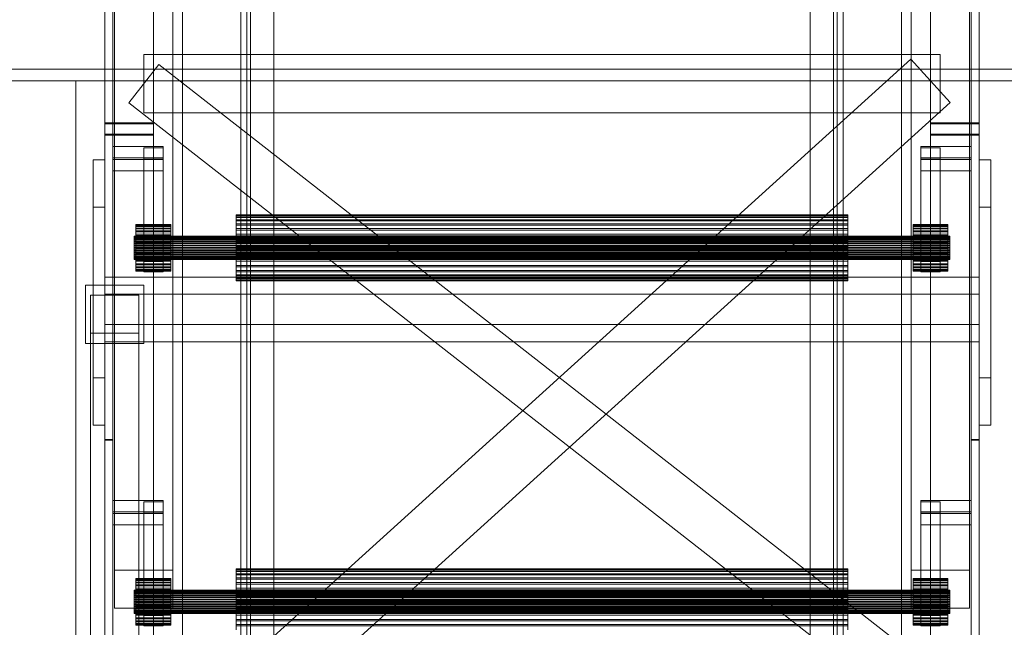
# Model space of a CAD drawing. Header units: millimetres. Extents: x -3490 to 61924, y -72580 to 6847.
# Tile 25 of 256: x -2949 to -2442, y -34421 to -34108. Entities that reach past the tile are written whole.
import ezdxf

# ---------------------------------------------------------------- set-up
doc = ezdxf.new("R2010")
doc.units = ezdxf.units.MM
doc.layers.add('frontal_C10', color=7, linetype='Continuous', lineweight=0)
doc.layers.add('frontal_C11', color=7, linetype='Continuous', lineweight=0)

msp = doc.modelspace()

# ---------------------------------------------------------------- linework, layer by layer
at = {"layer": 'frontal_C10'}
for p, q in [((-2835, -33687.538), (-2835, -35730.865)), ((-2832, -35730.865), (-2832, -33687.538)), ((-2528, -33687.538), (-2528, -35455.249)), ((-2525, -35455.249), (-2525, -33687.538)), ((-2830, -33708.326), (-2830, -35778.326)), ((-2830, -35781.251), (-2830, -33711.251)), ((-2530, -35778.326), (-2530, -33708.326)), ((-2530, -33711.251), (-2530, -35781.251)), ((-2835, -35764.99), (-2835, -33721.662)), ((-2832, -33721.662), (-2832, -35764.99)), ((-2528, -35489.374), (-2528, -33721.662)), ((-2525, -33721.662), (-2525, -35489.374)), ((-2830, -33726.81), (-2830, -35765.692)), ((-2530, -35765.692), (-2530, -33726.81)), ((-2830, -35768.617), (-2830, -33729.735)), ((-2530, -33729.735), (-2530, -35768.617)), ((-2901, -33736.403), (-2901, -35761.949)), ((-2818, -35761.949), (-2818, -33736.403)), ((-2542, -33736.403), (-2542, -35761.949)), ((-2459, -35761.949), (-2459, -33736.403)), ((-2901, -35767.799), (-2901, -33742.253)), ((-2818, -33742.253), (-2818, -35767.799)), ((-2542, -35767.799), (-2542, -33742.253)), ((-2459, -33742.253), (-2459, -35767.799)), ((-2905, -33758.091), (-2905, -35859.209)), ((-2880, -35859.209), (-2880, -33758.091)), ((-2480, -33758.091), (-2480, -35859.209)), ((-2455, -35859.209), (-2455, -33758.091)), ((-2905, -35865.059), (-2905, -33763.941)), ((-2905, -33766.866), (-2905, -35867.984)), ((-2901, -35867.984), (-2901, -33766.866)), ((-2880, -33763.941), (-2880, -35865.059)), ((-2480, -35865.059), (-2480, -33763.941)), ((-2459, -33766.866), (-2459, -35867.984)), ((-2455, -33763.941), (-2455, -35865.059)), ((-2455, -35867.984), (-2455, -33766.866)), ((-2830, -33808.749), (-2830, -35878.749)), ((-2830, -35881.674), (-2830, -33811.674)), ((-2530, -35878.749), (-2530, -33808.749)), ((-2530, -33811.674), (-2530, -35881.674)), ((-2905, -33855.589), (-2905, -35956.707)), ((-2880, -35956.707), (-2880, -33855.589)), ((-2480, -33855.589), (-2480, -35956.707)), ((-2455, -35956.707), (-2455, -33855.589)), ((-2905, -35962.557), (-2905, -33861.439)), ((-2901, -33861.439), (-2901, -35962.557)), ((-2880, -33861.439), (-2880, -35962.557)), ((-2480, -35962.557), (-2480, -33861.439)), ((-2459, -35962.557), (-2459, -33861.439)), ((-2455, -33861.439), (-2455, -35962.557)), ((-2905, -33895.318), (-2905, -34161.599)), ((-2901, -34161.599), (-2901, -33895.318)), ((-2880, -34161.599), (-2880, -33895.318)), ((-2480, -33895.318), (-2480, -34161.599)), ((-2459, -33895.318), (-2459, -34161.599)), ((-2455, -34161.599), (-2455, -33895.318)), ((-2905, -34167.449), (-2905, -33901.168)), ((-2880, -33901.168), (-2880, -34167.449)), ((-2480, -34167.449), (-2480, -33901.168)), ((-2455, -33901.168), (-2455, -34167.449)), ((-2900, -33918.307), (-2900, -34391.66)), ((-2870, -34391.66), (-2870, -33918.307)), ((-2490, -33918.307), (-2490, -34391.66)), ((-2460, -34391.66), (-2460, -33918.307)), ((-2900, -34411.288), (-2900, -33937.934)), ((-2870, -34411.288), (-2870, -33937.934)), ((-2490, -34411.288), (-2490, -33937.934)), ((-2460, -34411.288), (-2460, -33937.934)), ((-2905, -34016.915), (-2905, -35988)), ((-2865, -35988), (-2865, -34016.915)), ((-2495, -34016.915), (-2495, -35988)), ((-2455, -35988), (-2455, -34016.915)), ((-2905, -35988), (-2905, -34026.034)), ((-2865, -35988), (-2865, -34026.034)), ((-2495, -35988), (-2495, -34026.034)), ((-2455, -35988), (-2455, -34026.034)), ((-2905, -34324.421), (-2905, -34058.141)), ((-2901, -34058.141), (-2901, -34324.421)), ((-2459, -34324.421), (-2459, -34058.141)), ((-2455, -34058.141), (-2455, -34324.421)), ((-2885, -34126.474), (-2885, -34156.474)), ((-2475, -34126.474), (-2885, -34126.474)), ((-2475, -34126.474), (-2475, -34156.474)), ((-2877.309, -34131.62), (-2892.691, -34151.328)), ((-2467.309, -34451.62), (-2877.309, -34131.62)), ((-2482.691, -34471.328), (-2892.691, -34151.328)), ((-2475, -34156.474), (-2885, -34156.474)), ((-2905, -34161.599), (-2901, -34161.599)), ((-2905, -34324.421), (-2905, -34161.599)), ((-2905, -34161.599), (-2880, -34161.599)), ((-2905, -34167.449), (-2905, -34161.599)), ((-2901, -34162.043), (-2905, -34162.043)), ((-2905, -34162.043), (-2905, -34428.324)), ((-2905, -34324.866), (-2905, -34162.043)), ((-2880, -34162.043), (-2905, -34162.043)), ((-2905, -34167.893), (-2905, -34162.043)), ((-2901, -34161.599), (-2901, -34324.421)), ((-2901, -34428.324), (-2901, -34162.043)), ((-2901, -34324.866), (-2901, -34162.043)), ((-2880, -34161.599), (-2880, -34167.449)), ((-2880, -34428.324), (-2880, -34162.043)), ((-2880, -34167.893), (-2880, -34162.043)), ((-2480, -34161.599), (-2455, -34161.599)), ((-2480, -34167.449), (-2480, -34161.599)), ((-2455, -34162.043), (-2480, -34162.043)), ((-2480, -34162.043), (-2480, -34428.324)), ((-2480, -34167.893), (-2480, -34162.043)), ((-2459, -34161.599), (-2455, -34161.599)), ((-2459, -34324.421), (-2459, -34161.599)), ((-2455, -34162.043), (-2459, -34162.043)), ((-2459, -34162.043), (-2459, -34428.324)), ((-2459, -34324.866), (-2459, -34162.043)), ((-2455, -34161.599), (-2455, -34324.421)), ((-2455, -34161.599), (-2455, -34167.449)), ((-2455, -34428.324), (-2455, -34162.043)), ((-2455, -34324.866), (-2455, -34162.043)), ((-2455, -34167.893), (-2455, -34162.043)), ((-2880, -34167.449), (-2905, -34167.449)), ((-2905, -34434.174), (-2905, -34167.893)), ((-2905, -34167.893), (-2880, -34167.893)), ((-2880, -34167.893), (-2880, -34434.174)), ((-2455, -34167.449), (-2480, -34167.449)), ((-2480, -34434.174), (-2480, -34167.893)), ((-2480, -34167.893), (-2455, -34167.893)), ((-2455, -34167.893), (-2455, -34434.174)), ((-2875, -34173.746), (-2901, -34173.746)), ((-2901, -34173.746), (-2901, -34180.414)), ((-2901, -34179.596), (-2901, -34173.746)), ((-2875, -34174.413), (-2885, -34174.413)), ((-2885, -34174.413), (-2885, -34179.747)), ((-2885, -34232.912), (-2885, -34174.413)), ((-2875, -34180.414), (-2875, -34173.746)), ((-2875, -34179.596), (-2875, -34173.746)), ((-2875, -34179.747), (-2875, -34174.413)), ((-2875, -34232.912), (-2875, -34174.413)), ((-2459, -34173.746), (-2485, -34173.746)), ((-2485, -34173.746), (-2485, -34180.414)), ((-2485, -34179.596), (-2485, -34173.746)), ((-2475, -34174.413), (-2485, -34174.413)), ((-2485, -34174.413), (-2485, -34179.747)), ((-2485, -34232.912), (-2485, -34174.413)), ((-2475, -34179.747), (-2475, -34174.413)), ((-2475, -34232.912), (-2475, -34174.413)), ((-2459, -34180.414), (-2459, -34173.746)), ((-2459, -34179.596), (-2459, -34173.746)), ((-2905, -34180.573), (-2911, -34180.573)), ((-2911, -34180.573), (-2911, -34205.023)), ((-2911, -34292.697), (-2911, -34180.573)), ((-2905, -34205.023), (-2905, -34180.573)), ((-2905, -34292.697), (-2905, -34180.573)), ((-2901, -34186.264), (-2901, -34179.596)), ((-2901, -34179.596), (-2875, -34179.596)), ((-2901, -34180.414), (-2875, -34180.414)), ((-2901, -34186.264), (-2901, -34180.414)), ((-2885, -34179.747), (-2875, -34179.747)), ((-2885, -34238.246), (-2885, -34179.747)), ((-2875, -34179.596), (-2875, -34186.264)), ((-2875, -34179.747), (-2875, -34238.246)), ((-2875, -34180.414), (-2875, -34186.264)), ((-2485, -34186.264), (-2485, -34179.596)), ((-2485, -34179.596), (-2459, -34179.596)), ((-2485, -34179.747), (-2475, -34179.747)), ((-2485, -34238.246), (-2485, -34179.747)), ((-2485, -34180.414), (-2459, -34180.414)), ((-2485, -34186.264), (-2485, -34180.414)), ((-2475, -34179.747), (-2475, -34238.246)), ((-2459, -34179.596), (-2459, -34186.264)), ((-2459, -34180.414), (-2459, -34186.264)), ((-2449, -34180.573), (-2455, -34180.573)), ((-2455, -34180.573), (-2455, -34205.023)), ((-2455, -34292.697), (-2455, -34180.573)), ((-2449, -34205.023), (-2449, -34180.573)), ((-2449, -34292.697), (-2449, -34180.573)), ((-2875, -34186.264), (-2901, -34186.264)), ((-2459, -34186.264), (-2485, -34186.264)), ((-2911, -34205.023), (-2905, -34205.023)), ((-2911, -34317.147), (-2911, -34205.023)), ((-2905, -34205.023), (-2905, -34317.147)), ((-2455, -34205.023), (-2449, -34205.023)), ((-2455, -34317.147), (-2455, -34205.023)), ((-2449, -34205.023), (-2449, -34317.147)), ((-2837.5, -34209.07), (-2837.5, -34208.836)), ((-2837.5, -34208.836), (-2837.5, -34209.255)), ((-2522.5, -34208.836), (-2837.5, -34208.836)), ((-2837.5, -34209.949), (-2837.5, -34209.07)), ((-2522.5, -34209.07), (-2837.5, -34209.07)), ((-2837.5, -34209.255), (-2837.5, -34210.31)), ((-2522.5, -34209.255), (-2837.5, -34209.255)), ((-2837.5, -34211.437), (-2837.5, -34209.949)), ((-2522.5, -34209.949), (-2837.5, -34209.949)), ((-2837.5, -34210.31), (-2837.5, -34211.962)), ((-2522.5, -34210.31), (-2837.5, -34210.31)), ((-2837.5, -34213.479), (-2837.5, -34211.437)), ((-2522.5, -34211.437), (-2837.5, -34211.437)), ((-2837.5, -34211.962), (-2837.5, -34214.147)), ((-2522.5, -34211.962), (-2837.5, -34211.962)), ((-2837.5, -34215.995), (-2837.5, -34213.479)), ((-2522.5, -34213.479), (-2837.5, -34213.479)), ((-2522.5, -34209.255), (-2522.5, -34208.836)), ((-2522.5, -34208.836), (-2522.5, -34209.07)), ((-2522.5, -34209.07), (-2522.5, -34209.949)), ((-2522.5, -34210.31), (-2522.5, -34209.255)), ((-2522.5, -34209.949), (-2522.5, -34211.437)), ((-2522.5, -34211.962), (-2522.5, -34210.31)), ((-2522.5, -34211.437), (-2522.5, -34213.479)), ((-2522.5, -34214.147), (-2522.5, -34211.962)), ((-2522.5, -34213.479), (-2522.5, -34215.995)), ((-2889, -34213.999), (-2889, -34213.834)), ((-2889, -34213.834), (-2889, -34214.13)), ((-2871, -34213.834), (-2889, -34213.834)), ((-2889, -34214.619), (-2889, -34213.999)), ((-2871, -34213.999), (-2889, -34213.999)), ((-2889, -34214.13), (-2889, -34214.875)), ((-2871, -34214.13), (-2889, -34214.13)), ((-2889, -34215.67), (-2889, -34214.619)), ((-2871, -34214.619), (-2889, -34214.619)), ((-2889, -34214.875), (-2889, -34216.041)), ((-2871, -34214.875), (-2889, -34214.875)), ((-2889, -34217.112), (-2889, -34215.67)), ((-2871, -34215.67), (-2889, -34215.67)), ((-2889, -34216.041), (-2889, -34217.583)), ((-2871, -34216.041), (-2889, -34216.041)), ((-2889, -34218.888), (-2889, -34217.112)), ((-2871, -34217.112), (-2889, -34217.112)), ((-2889, -34217.583), (-2889, -34219.442)), ((-2871, -34217.583), (-2889, -34217.583)), ((-2871, -34214.13), (-2871, -34213.834)), ((-2871, -34213.834), (-2871, -34213.999)), ((-2871, -34213.999), (-2871, -34214.619)), ((-2871, -34214.875), (-2871, -34214.13)), ((-2871, -34214.619), (-2871, -34215.67)), ((-2871, -34216.041), (-2871, -34214.875)), ((-2871, -34215.67), (-2871, -34217.112)), ((-2871, -34217.583), (-2871, -34216.041)), ((-2871, -34217.112), (-2871, -34218.888)), ((-2871, -34219.442), (-2871, -34217.583)), ((-2837.5, -34214.147), (-2837.5, -34216.781)), ((-2522.5, -34214.147), (-2837.5, -34214.147)), ((-2837.5, -34218.89), (-2837.5, -34215.995)), ((-2522.5, -34215.995), (-2837.5, -34215.995)), ((-2837.5, -34216.781), (-2837.5, -34219.763)), ((-2522.5, -34216.781), (-2837.5, -34216.781)), ((-2522.5, -34216.781), (-2522.5, -34214.147)), ((-2522.5, -34215.995), (-2522.5, -34218.89)), ((-2522.5, -34219.763), (-2522.5, -34216.781)), ((-2489, -34213.999), (-2489, -34213.834)), ((-2489, -34213.834), (-2489, -34214.13)), ((-2471, -34213.834), (-2489, -34213.834)), ((-2489, -34214.619), (-2489, -34213.999)), ((-2471, -34213.999), (-2489, -34213.999)), ((-2489, -34214.13), (-2489, -34214.875)), ((-2471, -34214.13), (-2489, -34214.13)), ((-2489, -34215.67), (-2489, -34214.619)), ((-2471, -34214.619), (-2489, -34214.619)), ((-2489, -34214.875), (-2489, -34216.041)), ((-2471, -34214.875), (-2489, -34214.875)), ((-2489, -34217.112), (-2489, -34215.67)), ((-2471, -34215.67), (-2489, -34215.67)), ((-2489, -34216.041), (-2489, -34217.583)), ((-2471, -34216.041), (-2489, -34216.041)), ((-2489, -34218.888), (-2489, -34217.112)), ((-2471, -34217.112), (-2489, -34217.112)), ((-2489, -34217.583), (-2489, -34219.442)), ((-2471, -34217.583), (-2489, -34217.583)), ((-2471, -34214.13), (-2471, -34213.834)), ((-2471, -34213.834), (-2471, -34213.999)), ((-2471, -34213.999), (-2471, -34214.619)), ((-2471, -34214.875), (-2471, -34214.13)), ((-2471, -34214.619), (-2471, -34215.67)), ((-2471, -34216.041), (-2471, -34214.875)), ((-2471, -34215.67), (-2471, -34217.112)), ((-2471, -34217.583), (-2471, -34216.041)), ((-2471, -34217.112), (-2471, -34218.888)), ((-2471, -34219.442), (-2471, -34217.583)), ((-2890, -34219.914), (-2890, -34219.832)), ((-2890, -34219.832), (-2890, -34219.979)), ((-2470, -34219.832), (-2890, -34219.832)), ((-2890, -34220.224), (-2890, -34219.914)), ((-2470, -34219.914), (-2890, -34219.914)), ((-2890, -34219.979), (-2890, -34220.352)), ((-2470, -34219.979), (-2890, -34219.979)), ((-2890, -34220.75), (-2890, -34220.224)), ((-2470, -34220.224), (-2890, -34220.224)), ((-2890, -34220.352), (-2890, -34220.935)), ((-2470, -34220.352), (-2890, -34220.352)), ((-2890, -34221.47), (-2890, -34220.75)), ((-2470, -34220.75), (-2890, -34220.75)), ((-2890, -34220.935), (-2890, -34221.706)), ((-2470, -34220.935), (-2890, -34220.935)), ((-2890, -34222.359), (-2890, -34221.47)), ((-2470, -34221.47), (-2890, -34221.47)), ((-2890, -34221.706), (-2890, -34222.636)), ((-2470, -34221.706), (-2890, -34221.706)), ((-2890, -34223.38), (-2890, -34222.359)), ((-2470, -34222.359), (-2890, -34222.359)), ((-2890, -34222.636), (-2890, -34223.688)), ((-2470, -34222.636), (-2890, -34222.636)), ((-2890, -34224.496), (-2890, -34223.38)), ((-2470, -34223.38), (-2890, -34223.38)), ((-2889, -34220.931), (-2889, -34218.888)), ((-2871, -34218.888), (-2889, -34218.888)), ((-2889, -34219.442), (-2889, -34221.547)), ((-2871, -34219.442), (-2889, -34219.442)), ((-2889, -34223.162), (-2889, -34220.931)), ((-2871, -34220.931), (-2889, -34220.931)), ((-2889, -34221.547), (-2889, -34223.816)), ((-2871, -34221.547), (-2889, -34221.547)), ((-2889, -34225.496), (-2889, -34223.162)), ((-2889, -34223.162), (-2871, -34223.162)), ((-2871, -34218.888), (-2871, -34220.931)), ((-2871, -34221.547), (-2871, -34219.442)), ((-2871, -34220.931), (-2871, -34223.162)), ((-2871, -34223.816), (-2871, -34221.547)), ((-2871, -34223.162), (-2871, -34225.496)), ((-2837.5, -34222.051), (-2837.5, -34218.89)), ((-2522.5, -34218.89), (-2837.5, -34218.89)), ((-2837.5, -34219.763), (-2837.5, -34222.977)), ((-2522.5, -34219.763), (-2837.5, -34219.763)), ((-2837.5, -34225.357), (-2837.5, -34222.051)), ((-2837.5, -34222.051), (-2522.5, -34222.051)), ((-2837.5, -34222.977), (-2837.5, -34226.302)), ((-2522.5, -34222.977), (-2837.5, -34222.977)), ((-2522.5, -34218.89), (-2522.5, -34222.051)), ((-2522.5, -34222.977), (-2522.5, -34219.763)), ((-2522.5, -34222.051), (-2522.5, -34225.357)), ((-2522.5, -34226.302), (-2522.5, -34222.977)), ((-2489, -34220.931), (-2489, -34218.888)), ((-2471, -34218.888), (-2489, -34218.888)), ((-2489, -34219.442), (-2489, -34221.547)), ((-2471, -34219.442), (-2489, -34219.442)), ((-2489, -34223.162), (-2489, -34220.931)), ((-2471, -34220.931), (-2489, -34220.931)), ((-2489, -34221.547), (-2489, -34223.816)), ((-2471, -34221.547), (-2489, -34221.547)), ((-2489, -34225.496), (-2489, -34223.162)), ((-2489, -34223.162), (-2471, -34223.162)), ((-2471, -34218.888), (-2471, -34220.931)), ((-2471, -34221.547), (-2471, -34219.442)), ((-2471, -34220.931), (-2471, -34223.162)), ((-2471, -34223.816), (-2471, -34221.547)), ((-2471, -34223.162), (-2471, -34225.496)), ((-2470, -34219.979), (-2470, -34219.832)), ((-2470, -34219.832), (-2470, -34219.914)), ((-2470, -34219.914), (-2470, -34220.224)), ((-2470, -34220.352), (-2470, -34219.979)), ((-2470, -34220.224), (-2470, -34220.75)), ((-2470, -34220.935), (-2470, -34220.352)), ((-2470, -34220.75), (-2470, -34221.47)), ((-2470, -34221.706), (-2470, -34220.935)), ((-2470, -34221.47), (-2470, -34222.359)), ((-2470, -34222.636), (-2470, -34221.706)), ((-2470, -34222.359), (-2470, -34223.38)), ((-2470, -34223.688), (-2470, -34222.636)), ((-2470, -34223.38), (-2470, -34224.496)), ((-2890, -34223.688), (-2890, -34224.823)), ((-2470, -34223.688), (-2890, -34223.688)), ((-2890, -34225.663), (-2890, -34224.496)), ((-2890, -34224.496), (-2470, -34224.496)), ((-2890, -34224.823), (-2890, -34225.996)), ((-2470, -34224.823), (-2890, -34224.823)), ((-2890, -34226.836), (-2890, -34225.663)), ((-2470, -34225.663), (-2890, -34225.663)), ((-2890, -34225.996), (-2890, -34227.163)), ((-2470, -34225.996), (-2890, -34225.996)), ((-2890, -34227.971), (-2890, -34226.836)), ((-2470, -34226.836), (-2890, -34226.836)), ((-2890, -34227.163), (-2890, -34228.279)), ((-2470, -34227.163), (-2890, -34227.163)), ((-2890, -34229.023), (-2890, -34227.971)), ((-2470, -34227.971), (-2890, -34227.971)), ((-2890, -34228.279), (-2890, -34229.3)), ((-2470, -34228.279), (-2890, -34228.279)), ((-2889, -34223.816), (-2889, -34226.163)), ((-2871, -34223.816), (-2889, -34223.816)), ((-2889, -34227.842), (-2889, -34225.496)), ((-2871, -34225.496), (-2889, -34225.496)), ((-2889, -34226.163), (-2889, -34228.497)), ((-2871, -34226.163), (-2889, -34226.163)), ((-2889, -34230.112), (-2889, -34227.842)), ((-2871, -34227.842), (-2889, -34227.842)), ((-2889, -34228.497), (-2889, -34230.728)), ((-2871, -34228.497), (-2889, -34228.497)), ((-2871, -34226.163), (-2871, -34223.816)), ((-2871, -34225.496), (-2871, -34227.842)), ((-2871, -34228.497), (-2871, -34226.163)), ((-2871, -34227.842), (-2871, -34230.112)), ((-2871, -34230.728), (-2871, -34228.497)), ((-2837.5, -34228.681), (-2837.5, -34225.357)), ((-2522.5, -34225.357), (-2837.5, -34225.357)), ((-2837.5, -34226.302), (-2837.5, -34229.608)), ((-2522.5, -34226.302), (-2837.5, -34226.302)), ((-2837.5, -34231.896), (-2837.5, -34228.681)), ((-2522.5, -34228.681), (-2837.5, -34228.681)), ((-2522.5, -34225.357), (-2522.5, -34228.681)), ((-2522.5, -34229.608), (-2522.5, -34226.302)), ((-2522.5, -34228.681), (-2522.5, -34231.896)), ((-2489, -34223.816), (-2489, -34226.163)), ((-2471, -34223.816), (-2489, -34223.816)), ((-2489, -34227.842), (-2489, -34225.496)), ((-2471, -34225.496), (-2489, -34225.496)), ((-2489, -34226.163), (-2489, -34228.497)), ((-2471, -34226.163), (-2489, -34226.163)), ((-2489, -34230.112), (-2489, -34227.842)), ((-2471, -34227.842), (-2489, -34227.842)), ((-2489, -34228.497), (-2489, -34230.728)), ((-2471, -34228.497), (-2489, -34228.497)), ((-2471, -34226.163), (-2471, -34223.816)), ((-2471, -34225.496), (-2471, -34227.842)), ((-2471, -34228.497), (-2471, -34226.163)), ((-2471, -34227.842), (-2471, -34230.112)), ((-2471, -34230.728), (-2471, -34228.497)), ((-2470, -34224.823), (-2470, -34223.688)), ((-2470, -34224.496), (-2470, -34225.663)), ((-2470, -34225.996), (-2470, -34224.823)), ((-2470, -34225.663), (-2470, -34226.836)), ((-2470, -34227.163), (-2470, -34225.996)), ((-2470, -34226.836), (-2470, -34227.971)), ((-2470, -34228.279), (-2470, -34227.163)), ((-2470, -34227.971), (-2470, -34229.023)), ((-2470, -34229.3), (-2470, -34228.279)), ((-2890, -34229.952), (-2890, -34229.023)), ((-2470, -34229.023), (-2890, -34229.023)), ((-2890, -34229.3), (-2890, -34230.188)), ((-2470, -34229.3), (-2890, -34229.3)), ((-2890, -34230.724), (-2890, -34229.952)), ((-2470, -34229.952), (-2890, -34229.952)), ((-2890, -34230.188), (-2890, -34230.909)), ((-2470, -34230.188), (-2890, -34230.188)), ((-2890, -34231.307), (-2890, -34230.724)), ((-2470, -34230.724), (-2890, -34230.724)), ((-2890, -34230.909), (-2890, -34231.434)), ((-2470, -34230.909), (-2890, -34230.909)), ((-2890, -34231.679), (-2890, -34231.307)), ((-2470, -34231.307), (-2890, -34231.307)), ((-2890, -34231.434), (-2890, -34231.744)), ((-2470, -34231.434), (-2890, -34231.434)), ((-2890, -34231.827), (-2890, -34231.679)), ((-2470, -34231.679), (-2890, -34231.679)), ((-2890, -34231.744), (-2890, -34231.827)), ((-2470, -34231.744), (-2890, -34231.744)), ((-2470, -34231.827), (-2890, -34231.827)), ((-2889, -34232.216), (-2889, -34230.112)), ((-2871, -34230.112), (-2889, -34230.112)), ((-2889, -34230.728), (-2889, -34232.771)), ((-2871, -34230.728), (-2889, -34230.728)), ((-2889, -34234.076), (-2889, -34232.216)), ((-2871, -34232.216), (-2889, -34232.216)), ((-2889, -34232.771), (-2889, -34234.547)), ((-2871, -34232.771), (-2889, -34232.771)), ((-2885, -34238.246), (-2885, -34232.912)), ((-2885, -34232.912), (-2875, -34232.912)), ((-2875, -34232.912), (-2875, -34238.246)), ((-2871, -34230.112), (-2871, -34232.216)), ((-2871, -34232.771), (-2871, -34230.728)), ((-2871, -34232.216), (-2871, -34234.076)), ((-2871, -34234.547), (-2871, -34232.771)), ((-2837.5, -34229.608), (-2837.5, -34232.769)), ((-2522.5, -34229.608), (-2837.5, -34229.608)), ((-2837.5, -34234.878), (-2837.5, -34231.896)), ((-2522.5, -34231.896), (-2837.5, -34231.896)), ((-2837.5, -34232.769), (-2837.5, -34235.663)), ((-2522.5, -34232.769), (-2837.5, -34232.769)), ((-2522.5, -34232.769), (-2522.5, -34229.608)), ((-2522.5, -34231.896), (-2522.5, -34234.878)), ((-2522.5, -34235.663), (-2522.5, -34232.769)), ((-2489, -34232.216), (-2489, -34230.112)), ((-2471, -34230.112), (-2489, -34230.112)), ((-2489, -34230.728), (-2489, -34232.771)), ((-2471, -34230.728), (-2489, -34230.728)), ((-2489, -34234.076), (-2489, -34232.216)), ((-2471, -34232.216), (-2489, -34232.216)), ((-2489, -34232.771), (-2489, -34234.547)), ((-2471, -34232.771), (-2489, -34232.771)), ((-2485, -34238.246), (-2485, -34232.912)), ((-2485, -34232.912), (-2475, -34232.912)), ((-2475, -34232.912), (-2475, -34238.246)), ((-2471, -34230.112), (-2471, -34232.216)), ((-2471, -34232.771), (-2471, -34230.728)), ((-2471, -34232.216), (-2471, -34234.076)), ((-2471, -34234.547), (-2471, -34232.771)), ((-2470, -34229.023), (-2470, -34229.952)), ((-2470, -34230.188), (-2470, -34229.3)), ((-2470, -34229.952), (-2470, -34230.724)), ((-2470, -34230.909), (-2470, -34230.188)), ((-2470, -34230.724), (-2470, -34231.307)), ((-2470, -34231.434), (-2470, -34230.909)), ((-2470, -34231.307), (-2470, -34231.679)), ((-2470, -34231.744), (-2470, -34231.434)), ((-2470, -34231.679), (-2470, -34231.827)), ((-2470, -34231.827), (-2470, -34231.744)), ((-2889, -34235.618), (-2889, -34234.076)), ((-2871, -34234.076), (-2889, -34234.076)), ((-2889, -34234.547), (-2889, -34235.988)), ((-2871, -34234.547), (-2889, -34234.547)), ((-2889, -34236.784), (-2889, -34235.618)), ((-2871, -34235.618), (-2889, -34235.618)), ((-2889, -34235.988), (-2889, -34237.039)), ((-2871, -34235.988), (-2889, -34235.988)), ((-2889, -34237.529), (-2889, -34236.784)), ((-2871, -34236.784), (-2889, -34236.784)), ((-2889, -34237.039), (-2889, -34237.659)), ((-2871, -34237.039), (-2889, -34237.039)), ((-2889, -34237.825), (-2889, -34237.529)), ((-2871, -34237.529), (-2889, -34237.529)), ((-2889, -34237.659), (-2889, -34237.825)), ((-2871, -34237.659), (-2889, -34237.659)), ((-2871, -34237.825), (-2889, -34237.825)), ((-2875, -34238.246), (-2885, -34238.246)), ((-2871, -34234.076), (-2871, -34235.618)), ((-2871, -34235.988), (-2871, -34234.547)), ((-2871, -34235.618), (-2871, -34236.784)), ((-2871, -34237.039), (-2871, -34235.988)), ((-2871, -34236.784), (-2871, -34237.529)), ((-2871, -34237.659), (-2871, -34237.039)), ((-2871, -34237.529), (-2871, -34237.825)), ((-2871, -34237.825), (-2871, -34237.659)), ((-2837.5, -34237.511), (-2837.5, -34234.878)), ((-2522.5, -34234.878), (-2837.5, -34234.878)), ((-2837.5, -34235.663), (-2837.5, -34238.18)), ((-2522.5, -34235.663), (-2837.5, -34235.663)), ((-2837.5, -34239.696), (-2837.5, -34237.511)), ((-2522.5, -34237.511), (-2837.5, -34237.511)), ((-2837.5, -34238.18), (-2837.5, -34240.221)), ((-2522.5, -34238.18), (-2837.5, -34238.18)), ((-2522.5, -34234.878), (-2522.5, -34237.511)), ((-2522.5, -34238.18), (-2522.5, -34235.663)), ((-2522.5, -34237.511), (-2522.5, -34239.696)), ((-2522.5, -34240.221), (-2522.5, -34238.18)), ((-2489, -34235.618), (-2489, -34234.076)), ((-2471, -34234.076), (-2489, -34234.076)), ((-2489, -34234.547), (-2489, -34235.988)), ((-2471, -34234.547), (-2489, -34234.547)), ((-2489, -34236.784), (-2489, -34235.618)), ((-2471, -34235.618), (-2489, -34235.618)), ((-2489, -34235.988), (-2489, -34237.039)), ((-2471, -34235.988), (-2489, -34235.988)), ((-2489, -34237.529), (-2489, -34236.784)), ((-2471, -34236.784), (-2489, -34236.784)), ((-2489, -34237.039), (-2489, -34237.659)), ((-2471, -34237.039), (-2489, -34237.039)), ((-2489, -34237.825), (-2489, -34237.529)), ((-2471, -34237.529), (-2489, -34237.529)), ((-2489, -34237.659), (-2489, -34237.825)), ((-2471, -34237.659), (-2489, -34237.659)), ((-2471, -34237.825), (-2489, -34237.825)), ((-2475, -34238.246), (-2485, -34238.246)), ((-2471, -34234.076), (-2471, -34235.618)), ((-2471, -34235.988), (-2471, -34234.547)), ((-2471, -34235.618), (-2471, -34236.784)), ((-2471, -34237.039), (-2471, -34235.988)), ((-2471, -34236.784), (-2471, -34237.529)), ((-2471, -34237.659), (-2471, -34237.039)), ((-2471, -34237.529), (-2471, -34237.825)), ((-2471, -34237.825), (-2471, -34237.659)), ((-2455, -34240.884), (-2905, -34240.884)), ((-2905, -34240.884), (-2905, -34249.774)), ((-2905, -34265.258), (-2905, -34240.884)), ((-2837.5, -34241.348), (-2837.5, -34239.696)), ((-2522.5, -34239.696), (-2837.5, -34239.696)), ((-2837.5, -34240.221), (-2837.5, -34241.71)), ((-2522.5, -34240.221), (-2837.5, -34240.221)), ((-2837.5, -34242.404), (-2837.5, -34241.348)), ((-2522.5, -34241.348), (-2837.5, -34241.348)), ((-2837.5, -34241.71), (-2837.5, -34242.588)), ((-2522.5, -34241.71), (-2837.5, -34241.71)), ((-2837.5, -34242.823), (-2837.5, -34242.404)), ((-2522.5, -34242.404), (-2837.5, -34242.404)), ((-2837.5, -34242.588), (-2837.5, -34242.823)), ((-2522.5, -34242.588), (-2837.5, -34242.588)), ((-2522.5, -34242.823), (-2837.5, -34242.823)), ((-2522.5, -34239.696), (-2522.5, -34241.348)), ((-2522.5, -34241.71), (-2522.5, -34240.221)), ((-2522.5, -34241.348), (-2522.5, -34242.404)), ((-2522.5, -34242.588), (-2522.5, -34241.71)), ((-2522.5, -34242.404), (-2522.5, -34242.823)), ((-2522.5, -34242.823), (-2522.5, -34242.588)), ((-2455, -34249.774), (-2455, -34240.884)), ((-2455, -34265.258), (-2455, -34240.884)), ((-2905, -34249.774), (-2455, -34249.774)), ((-2905, -34274.149), (-2905, -34249.774)), ((-2455, -34249.774), (-2455, -34274.149)), ((-2905, -34274.149), (-2905, -34265.258)), ((-2905, -34265.258), (-2455, -34265.258)), ((-2455, -34265.258), (-2455, -34274.149)), ((-2455, -34274.149), (-2905, -34274.149)), ((-2911, -34317.147), (-2911, -34292.697)), ((-2911, -34292.697), (-2905, -34292.697)), ((-2905, -34292.697), (-2905, -34317.147)), ((-2455, -34317.147), (-2455, -34292.697)), ((-2455, -34292.697), (-2449, -34292.697)), ((-2449, -34292.697), (-2449, -34317.147)), ((-2905, -34317.147), (-2911, -34317.147)), ((-2449, -34317.147), (-2455, -34317.147)), ((-2901, -34324.421), (-2905, -34324.421)), ((-2905, -34591.146), (-2905, -34324.866)), ((-2905, -34324.866), (-2901, -34324.866)), ((-2901, -34324.866), (-2901, -34591.146)), ((-2455, -34324.421), (-2459, -34324.421)), ((-2459, -34591.146), (-2459, -34324.866)), ((-2459, -34324.866), (-2455, -34324.866)), ((-2455, -34324.866), (-2455, -34591.146)), ((-2875, -34355.866), (-2901, -34355.866)), ((-2901, -34355.866), (-2901, -34362.534)), ((-2901, -34361.716), (-2901, -34355.866)), ((-2875, -34356.533), (-2885, -34356.533)), ((-2885, -34356.533), (-2885, -34361.867)), ((-2885, -34415.032), (-2885, -34356.533)), ((-2875, -34362.534), (-2875, -34355.866)), ((-2875, -34361.716), (-2875, -34355.866)), ((-2875, -34361.867), (-2875, -34356.533)), ((-2875, -34415.032), (-2875, -34356.533)), ((-2459, -34355.866), (-2485, -34355.866)), ((-2485, -34355.866), (-2485, -34362.534)), ((-2485, -34361.716), (-2485, -34355.866)), ((-2475, -34356.533), (-2485, -34356.533)), ((-2485, -34356.533), (-2485, -34361.867)), ((-2485, -34415.032), (-2485, -34356.533)), ((-2475, -34361.867), (-2475, -34356.533)), ((-2475, -34415.032), (-2475, -34356.533)), ((-2459, -34362.534), (-2459, -34355.866)), ((-2459, -34361.716), (-2459, -34355.866)), ((-2901, -34368.384), (-2901, -34361.716)), ((-2901, -34361.716), (-2875, -34361.716)), ((-2901, -34362.534), (-2875, -34362.534)), ((-2901, -34368.384), (-2901, -34362.534)), ((-2885, -34361.867), (-2875, -34361.867)), ((-2885, -34420.366), (-2885, -34361.867)), ((-2875, -34361.716), (-2875, -34368.384)), ((-2875, -34361.867), (-2875, -34420.366)), ((-2875, -34362.534), (-2875, -34368.384)), ((-2485, -34368.384), (-2485, -34361.716)), ((-2485, -34361.716), (-2459, -34361.716)), ((-2485, -34361.867), (-2475, -34361.867)), ((-2485, -34420.366), (-2485, -34361.867)), ((-2485, -34362.534), (-2459, -34362.534)), ((-2485, -34368.384), (-2485, -34362.534)), ((-2475, -34361.867), (-2475, -34420.366)), ((-2459, -34361.716), (-2459, -34368.384)), ((-2459, -34362.534), (-2459, -34368.384)), ((-2875, -34368.384), (-2901, -34368.384)), ((-2459, -34368.384), (-2485, -34368.384)), ((-2900, -34391.66), (-2900, -34411.288)), ((-2870, -34391.66), (-2900, -34391.66)), ((-2889, -34396.119), (-2889, -34395.954)), ((-2889, -34395.954), (-2889, -34396.249)), ((-2871, -34395.954), (-2889, -34395.954)), ((-2871, -34396.249), (-2871, -34395.954)), ((-2871, -34395.954), (-2871, -34396.119)), ((-2870, -34411.288), (-2870, -34391.66)), ((-2837.5, -34391.19), (-2837.5, -34390.956)), ((-2837.5, -34390.956), (-2837.5, -34391.374)), ((-2522.5, -34390.956), (-2837.5, -34390.956)), ((-2837.5, -34392.069), (-2837.5, -34391.19)), ((-2522.5, -34391.19), (-2837.5, -34391.19)), ((-2837.5, -34391.374), (-2837.5, -34392.43)), ((-2522.5, -34391.374), (-2837.5, -34391.374)), ((-2837.5, -34393.557), (-2837.5, -34392.069)), ((-2522.5, -34392.069), (-2837.5, -34392.069)), ((-2837.5, -34392.43), (-2837.5, -34394.082)), ((-2522.5, -34392.43), (-2837.5, -34392.43)), ((-2837.5, -34395.599), (-2837.5, -34393.557)), ((-2522.5, -34393.557), (-2837.5, -34393.557)), ((-2837.5, -34394.082), (-2837.5, -34396.267)), ((-2522.5, -34394.082), (-2837.5, -34394.082)), ((-2837.5, -34398.115), (-2837.5, -34395.599)), ((-2522.5, -34395.599), (-2837.5, -34395.599)), ((-2522.5, -34391.374), (-2522.5, -34390.956)), ((-2522.5, -34390.956), (-2522.5, -34391.19)), ((-2522.5, -34391.19), (-2522.5, -34392.069)), ((-2522.5, -34392.43), (-2522.5, -34391.374)), ((-2522.5, -34392.069), (-2522.5, -34393.557)), ((-2522.5, -34394.082), (-2522.5, -34392.43)), ((-2522.5, -34393.557), (-2522.5, -34395.599)), ((-2522.5, -34396.267), (-2522.5, -34394.082)), ((-2522.5, -34395.599), (-2522.5, -34398.115)), ((-2490, -34391.66), (-2490, -34411.288)), ((-2460, -34391.66), (-2490, -34391.66)), ((-2489, -34396.119), (-2489, -34395.954)), ((-2489, -34395.954), (-2489, -34396.249)), ((-2471, -34395.954), (-2489, -34395.954)), ((-2471, -34396.249), (-2471, -34395.954)), ((-2471, -34395.954), (-2471, -34396.119)), ((-2460, -34411.288), (-2460, -34391.66)), ((-2889, -34396.739), (-2889, -34396.119)), ((-2871, -34396.119), (-2889, -34396.119)), ((-2889, -34396.249), (-2889, -34396.995)), ((-2871, -34396.249), (-2889, -34396.249)), ((-2889, -34397.79), (-2889, -34396.739)), ((-2871, -34396.739), (-2889, -34396.739)), ((-2889, -34396.995), (-2889, -34398.161)), ((-2871, -34396.995), (-2889, -34396.995)), ((-2889, -34399.231), (-2889, -34397.79)), ((-2871, -34397.79), (-2889, -34397.79)), ((-2889, -34398.161), (-2889, -34399.703)), ((-2871, -34398.161), (-2889, -34398.161)), ((-2889, -34401.008), (-2889, -34399.231)), ((-2871, -34399.231), (-2889, -34399.231)), ((-2889, -34399.703), (-2889, -34401.562)), ((-2871, -34399.703), (-2889, -34399.703)), ((-2889, -34403.051), (-2889, -34401.008)), ((-2871, -34401.008), (-2889, -34401.008)), ((-2871, -34396.119), (-2871, -34396.739)), ((-2871, -34396.995), (-2871, -34396.249)), ((-2871, -34396.739), (-2871, -34397.79)), ((-2871, -34398.161), (-2871, -34396.995)), ((-2871, -34397.79), (-2871, -34399.231)), ((-2871, -34399.703), (-2871, -34398.161)), ((-2871, -34399.231), (-2871, -34401.008)), ((-2871, -34401.562), (-2871, -34399.703)), ((-2871, -34401.008), (-2871, -34403.051)), ((-2837.5, -34396.267), (-2837.5, -34398.901)), ((-2522.5, -34396.267), (-2837.5, -34396.267)), ((-2837.5, -34401.01), (-2837.5, -34398.115)), ((-2522.5, -34398.115), (-2837.5, -34398.115)), ((-2837.5, -34398.901), (-2837.5, -34401.883)), ((-2522.5, -34398.901), (-2837.5, -34398.901)), ((-2837.5, -34404.171), (-2837.5, -34401.01)), ((-2522.5, -34401.01), (-2837.5, -34401.01)), ((-2522.5, -34398.901), (-2522.5, -34396.267)), ((-2522.5, -34398.115), (-2522.5, -34401.01)), ((-2522.5, -34401.883), (-2522.5, -34398.901)), ((-2522.5, -34401.01), (-2522.5, -34404.171)), ((-2489, -34396.739), (-2489, -34396.119)), ((-2471, -34396.119), (-2489, -34396.119)), ((-2489, -34396.249), (-2489, -34396.995)), ((-2471, -34396.249), (-2489, -34396.249)), ((-2489, -34397.79), (-2489, -34396.739)), ((-2471, -34396.739), (-2489, -34396.739)), ((-2489, -34396.995), (-2489, -34398.161)), ((-2471, -34396.995), (-2489, -34396.995)), ((-2489, -34399.231), (-2489, -34397.79)), ((-2471, -34397.79), (-2489, -34397.79)), ((-2489, -34398.161), (-2489, -34399.703)), ((-2471, -34398.161), (-2489, -34398.161)), ((-2489, -34401.008), (-2489, -34399.231)), ((-2471, -34399.231), (-2489, -34399.231)), ((-2489, -34399.703), (-2489, -34401.562)), ((-2471, -34399.703), (-2489, -34399.703)), ((-2489, -34403.051), (-2489, -34401.008)), ((-2471, -34401.008), (-2489, -34401.008)), ((-2471, -34396.119), (-2471, -34396.739)), ((-2471, -34396.995), (-2471, -34396.249)), ((-2471, -34396.739), (-2471, -34397.79)), ((-2471, -34398.161), (-2471, -34396.995)), ((-2471, -34397.79), (-2471, -34399.231)), ((-2471, -34399.703), (-2471, -34398.161)), ((-2471, -34399.231), (-2471, -34401.008)), ((-2471, -34401.562), (-2471, -34399.703)), ((-2471, -34401.008), (-2471, -34403.051)), ((-2890, -34402.034), (-2890, -34401.952)), ((-2890, -34401.952), (-2890, -34402.099)), ((-2470, -34401.952), (-2890, -34401.952)), ((-2890, -34402.344), (-2890, -34402.034)), ((-2470, -34402.034), (-2890, -34402.034)), ((-2890, -34402.099), (-2890, -34402.472)), ((-2470, -34402.099), (-2890, -34402.099)), ((-2890, -34402.87), (-2890, -34402.344)), ((-2470, -34402.344), (-2890, -34402.344)), ((-2890, -34402.472), (-2890, -34403.055)), ((-2470, -34402.472), (-2890, -34402.472)), ((-2890, -34403.59), (-2890, -34402.87)), ((-2470, -34402.87), (-2890, -34402.87)), ((-2890, -34403.055), (-2890, -34403.826)), ((-2470, -34403.055), (-2890, -34403.055)), ((-2890, -34404.478), (-2890, -34403.59)), ((-2470, -34403.59), (-2890, -34403.59)), ((-2890, -34403.826), (-2890, -34404.756)), ((-2470, -34403.826), (-2890, -34403.826)), ((-2890, -34405.5), (-2890, -34404.478)), ((-2470, -34404.478), (-2890, -34404.478)), ((-2890, -34404.756), (-2890, -34405.808)), ((-2470, -34404.756), (-2890, -34404.756)), ((-2890, -34406.616), (-2890, -34405.5)), ((-2470, -34405.5), (-2890, -34405.5)), ((-2890, -34405.808), (-2890, -34406.943)), ((-2470, -34405.808), (-2890, -34405.808)), ((-2889, -34401.562), (-2889, -34403.667)), ((-2871, -34401.562), (-2889, -34401.562)), ((-2889, -34405.282), (-2889, -34403.051)), ((-2871, -34403.051), (-2889, -34403.051)), ((-2889, -34403.667), (-2889, -34405.936)), ((-2871, -34403.667), (-2889, -34403.667)), ((-2889, -34407.616), (-2889, -34405.282)), ((-2889, -34405.282), (-2871, -34405.282)), ((-2889, -34405.936), (-2889, -34408.283)), ((-2871, -34405.936), (-2889, -34405.936)), ((-2871, -34403.667), (-2871, -34401.562)), ((-2871, -34403.051), (-2871, -34405.282)), ((-2871, -34405.936), (-2871, -34403.667)), ((-2871, -34405.282), (-2871, -34407.616)), ((-2871, -34408.283), (-2871, -34405.936)), ((-2837.5, -34401.883), (-2837.5, -34405.097)), ((-2522.5, -34401.883), (-2837.5, -34401.883)), ((-2837.5, -34407.477), (-2837.5, -34404.171)), ((-2837.5, -34404.171), (-2522.5, -34404.171)), ((-2837.5, -34405.097), (-2837.5, -34408.422)), ((-2522.5, -34405.097), (-2837.5, -34405.097)), ((-2522.5, -34405.097), (-2522.5, -34401.883)), ((-2522.5, -34404.171), (-2522.5, -34407.477)), ((-2522.5, -34408.422), (-2522.5, -34405.097)), ((-2489, -34401.562), (-2489, -34403.667)), ((-2471, -34401.562), (-2489, -34401.562)), ((-2489, -34405.282), (-2489, -34403.051)), ((-2471, -34403.051), (-2489, -34403.051)), ((-2489, -34403.667), (-2489, -34405.936)), ((-2471, -34403.667), (-2489, -34403.667)), ((-2489, -34407.616), (-2489, -34405.282)), ((-2489, -34405.282), (-2471, -34405.282)), ((-2489, -34405.936), (-2489, -34408.283)), ((-2471, -34405.936), (-2489, -34405.936)), ((-2471, -34403.667), (-2471, -34401.562)), ((-2471, -34403.051), (-2471, -34405.282)), ((-2471, -34405.936), (-2471, -34403.667)), ((-2471, -34405.282), (-2471, -34407.616)), ((-2471, -34408.283), (-2471, -34405.936)), ((-2470, -34402.099), (-2470, -34401.952)), ((-2470, -34401.952), (-2470, -34402.034)), ((-2470, -34402.034), (-2470, -34402.344)), ((-2470, -34402.472), (-2470, -34402.099)), ((-2470, -34402.344), (-2470, -34402.87)), ((-2470, -34403.055), (-2470, -34402.472)), ((-2470, -34402.87), (-2470, -34403.59)), ((-2470, -34403.826), (-2470, -34403.055)), ((-2470, -34403.59), (-2470, -34404.478)), ((-2470, -34404.756), (-2470, -34403.826)), ((-2470, -34404.478), (-2470, -34405.5)), ((-2470, -34405.808), (-2470, -34404.756)), ((-2470, -34405.5), (-2470, -34406.616)), ((-2470, -34406.943), (-2470, -34405.808)), ((-2890, -34407.782), (-2890, -34406.616)), ((-2890, -34406.616), (-2470, -34406.616)), ((-2890, -34406.943), (-2890, -34408.116)), ((-2470, -34406.943), (-2890, -34406.943)), ((-2890, -34408.956), (-2890, -34407.782)), ((-2470, -34407.782), (-2890, -34407.782)), ((-2890, -34408.116), (-2890, -34409.283)), ((-2470, -34408.116), (-2890, -34408.116)), ((-2890, -34410.09), (-2890, -34408.956)), ((-2470, -34408.956), (-2890, -34408.956)), ((-2890, -34409.283), (-2890, -34410.398)), ((-2470, -34409.283), (-2890, -34409.283)), ((-2890, -34411.143), (-2890, -34410.09)), ((-2470, -34410.09), (-2890, -34410.09)), ((-2890, -34410.398), (-2890, -34411.42)), ((-2470, -34410.398), (-2890, -34410.398)), ((-2890, -34412.072), (-2890, -34411.143)), ((-2470, -34411.143), (-2890, -34411.143)), ((-2889, -34409.962), (-2889, -34407.616)), ((-2871, -34407.616), (-2889, -34407.616)), ((-2889, -34408.283), (-2889, -34410.616)), ((-2871, -34408.283), (-2889, -34408.283)), ((-2889, -34412.232), (-2889, -34409.962)), ((-2871, -34409.962), (-2889, -34409.962)), ((-2889, -34410.616), (-2889, -34412.848)), ((-2871, -34410.616), (-2889, -34410.616)), ((-2871, -34407.616), (-2871, -34409.962)), ((-2871, -34410.616), (-2871, -34408.283)), ((-2871, -34409.962), (-2871, -34412.232)), ((-2871, -34412.848), (-2871, -34410.616)), ((-2837.5, -34410.801), (-2837.5, -34407.477)), ((-2522.5, -34407.477), (-2837.5, -34407.477)), ((-2837.5, -34408.422), (-2837.5, -34411.728)), ((-2522.5, -34408.422), (-2837.5, -34408.422)), ((-2837.5, -34414.016), (-2837.5, -34410.801)), ((-2522.5, -34410.801), (-2837.5, -34410.801)), ((-2522.5, -34407.477), (-2522.5, -34410.801)), ((-2522.5, -34411.728), (-2522.5, -34408.422)), ((-2522.5, -34410.801), (-2522.5, -34414.016)), ((-2489, -34409.962), (-2489, -34407.616)), ((-2471, -34407.616), (-2489, -34407.616)), ((-2489, -34408.283), (-2489, -34410.616)), ((-2471, -34408.283), (-2489, -34408.283)), ((-2489, -34412.232), (-2489, -34409.962)), ((-2471, -34409.962), (-2489, -34409.962)), ((-2489, -34410.616), (-2489, -34412.848)), ((-2471, -34410.616), (-2489, -34410.616)), ((-2471, -34407.616), (-2471, -34409.962)), ((-2471, -34410.616), (-2471, -34408.283)), ((-2471, -34409.962), (-2471, -34412.232)), ((-2471, -34412.848), (-2471, -34410.616)), ((-2470, -34406.616), (-2470, -34407.782)), ((-2470, -34408.116), (-2470, -34406.943)), ((-2470, -34407.782), (-2470, -34408.956)), ((-2470, -34409.283), (-2470, -34408.116)), ((-2470, -34408.956), (-2470, -34410.09)), ((-2470, -34410.398), (-2470, -34409.283)), ((-2470, -34410.09), (-2470, -34411.143)), ((-2470, -34411.42), (-2470, -34410.398)), ((-2470, -34411.143), (-2470, -34412.072)), ((-2900, -34411.288), (-2870, -34411.288)), ((-2890, -34411.42), (-2890, -34412.308)), ((-2470, -34411.42), (-2890, -34411.42)), ((-2890, -34412.843), (-2890, -34412.072)), ((-2470, -34412.072), (-2890, -34412.072)), ((-2890, -34412.308), (-2890, -34413.029)), ((-2470, -34412.308), (-2890, -34412.308)), ((-2890, -34413.427), (-2890, -34412.843)), ((-2470, -34412.843), (-2890, -34412.843)), ((-2890, -34413.029), (-2890, -34413.554)), ((-2470, -34413.029), (-2890, -34413.029)), ((-2890, -34413.799), (-2890, -34413.427)), ((-2470, -34413.427), (-2890, -34413.427)), ((-2890, -34413.554), (-2890, -34413.864)), ((-2470, -34413.554), (-2890, -34413.554)), ((-2890, -34413.947), (-2890, -34413.799)), ((-2470, -34413.799), (-2890, -34413.799)), ((-2890, -34413.864), (-2890, -34413.947)), ((-2470, -34413.864), (-2890, -34413.864)), ((-2470, -34413.947), (-2890, -34413.947)), ((-2889, -34414.336), (-2889, -34412.232)), ((-2871, -34412.232), (-2889, -34412.232)), ((-2889, -34412.848), (-2889, -34414.891)), ((-2871, -34412.848), (-2889, -34412.848)), ((-2889, -34416.195), (-2889, -34414.336)), ((-2871, -34414.336), (-2889, -34414.336)), ((-2889, -34414.891), (-2889, -34416.667)), ((-2871, -34414.891), (-2889, -34414.891)), ((-2889, -34417.738), (-2889, -34416.195)), ((-2871, -34416.195), (-2889, -34416.195)), ((-2885, -34420.366), (-2885, -34415.032)), ((-2885, -34415.032), (-2875, -34415.032)), ((-2875, -34415.032), (-2875, -34420.366)), ((-2871, -34412.232), (-2871, -34414.336)), ((-2871, -34414.891), (-2871, -34412.848)), ((-2871, -34414.336), (-2871, -34416.195)), ((-2871, -34416.667), (-2871, -34414.891)), ((-2871, -34416.195), (-2871, -34417.738)), ((-2837.5, -34411.728), (-2837.5, -34414.889)), ((-2522.5, -34411.728), (-2837.5, -34411.728)), ((-2837.5, -34416.997), (-2837.5, -34414.016)), ((-2522.5, -34414.016), (-2837.5, -34414.016)), ((-2837.5, -34414.889), (-2837.5, -34417.783)), ((-2522.5, -34414.889), (-2837.5, -34414.889)), ((-2522.5, -34414.889), (-2522.5, -34411.728)), ((-2522.5, -34414.016), (-2522.5, -34416.997)), ((-2522.5, -34417.783), (-2522.5, -34414.889)), ((-2490, -34411.288), (-2460, -34411.288)), ((-2489, -34414.336), (-2489, -34412.232)), ((-2471, -34412.232), (-2489, -34412.232)), ((-2489, -34412.848), (-2489, -34414.891)), ((-2471, -34412.848), (-2489, -34412.848)), ((-2489, -34416.195), (-2489, -34414.336)), ((-2471, -34414.336), (-2489, -34414.336)), ((-2489, -34414.891), (-2489, -34416.667)), ((-2471, -34414.891), (-2489, -34414.891)), ((-2489, -34417.738), (-2489, -34416.195)), ((-2471, -34416.195), (-2489, -34416.195)), ((-2485, -34420.366), (-2485, -34415.032)), ((-2485, -34415.032), (-2475, -34415.032)), ((-2475, -34415.032), (-2475, -34420.366)), ((-2471, -34412.232), (-2471, -34414.336)), ((-2471, -34414.891), (-2471, -34412.848)), ((-2471, -34414.336), (-2471, -34416.195)), ((-2471, -34416.667), (-2471, -34414.891)), ((-2471, -34416.195), (-2471, -34417.738)), ((-2470, -34412.308), (-2470, -34411.42)), ((-2470, -34412.072), (-2470, -34412.843)), ((-2470, -34413.029), (-2470, -34412.308)), ((-2470, -34412.843), (-2470, -34413.427)), ((-2470, -34413.554), (-2470, -34413.029)), ((-2470, -34413.427), (-2470, -34413.799)), ((-2470, -34413.864), (-2470, -34413.554)), ((-2470, -34413.799), (-2470, -34413.947)), ((-2470, -34413.947), (-2470, -34413.864)), ((-2889, -34416.667), (-2889, -34418.108)), ((-2871, -34416.667), (-2889, -34416.667)), ((-2889, -34418.904), (-2889, -34417.738)), ((-2871, -34417.738), (-2889, -34417.738)), ((-2889, -34418.108), (-2889, -34419.159)), ((-2871, -34418.108), (-2889, -34418.108)), ((-2889, -34419.649), (-2889, -34418.904)), ((-2871, -34418.904), (-2889, -34418.904)), ((-2889, -34419.159), (-2889, -34419.779)), ((-2871, -34419.159), (-2889, -34419.159)), ((-2889, -34419.945), (-2889, -34419.649)), ((-2871, -34419.649), (-2889, -34419.649)), ((-2889, -34419.779), (-2889, -34419.945)), ((-2871, -34419.779), (-2889, -34419.779)), ((-2871, -34419.945), (-2889, -34419.945)), ((-2875, -34420.366), (-2885, -34420.366)), ((-2871, -34418.108), (-2871, -34416.667)), ((-2871, -34417.738), (-2871, -34418.904)), ((-2871, -34419.159), (-2871, -34418.108)), ((-2871, -34418.904), (-2871, -34419.649)), ((-2871, -34419.779), (-2871, -34419.159)), ((-2871, -34419.649), (-2871, -34419.945)), ((-2871, -34419.945), (-2871, -34419.779)), ((-2837.5, -34419.631), (-2837.5, -34416.997)), ((-2522.5, -34416.997), (-2837.5, -34416.997)), ((-2837.5, -34417.783), (-2837.5, -34420.299)), ((-2522.5, -34417.783), (-2837.5, -34417.783)), ((-2837.5, -34421.816), (-2837.5, -34419.631)), ((-2522.5, -34419.631), (-2837.5, -34419.631)), ((-2837.5, -34420.299), (-2837.5, -34422.341)), ((-2522.5, -34420.299), (-2837.5, -34420.299)), ((-2522.5, -34416.997), (-2522.5, -34419.631)), ((-2522.5, -34420.299), (-2522.5, -34417.783)), ((-2522.5, -34419.631), (-2522.5, -34421.816)), ((-2522.5, -34422.341), (-2522.5, -34420.299)), ((-2489, -34416.667), (-2489, -34418.108)), ((-2471, -34416.667), (-2489, -34416.667)), ((-2489, -34418.904), (-2489, -34417.738)), ((-2471, -34417.738), (-2489, -34417.738)), ((-2489, -34418.108), (-2489, -34419.159)), ((-2471, -34418.108), (-2489, -34418.108)), ((-2489, -34419.649), (-2489, -34418.904)), ((-2471, -34418.904), (-2489, -34418.904)), ((-2489, -34419.159), (-2489, -34419.779)), ((-2471, -34419.159), (-2489, -34419.159)), ((-2489, -34419.945), (-2489, -34419.649)), ((-2471, -34419.649), (-2489, -34419.649)), ((-2489, -34419.779), (-2489, -34419.945)), ((-2471, -34419.779), (-2489, -34419.779)), ((-2471, -34419.945), (-2489, -34419.945)), ((-2475, -34420.366), (-2485, -34420.366)), ((-2471, -34418.108), (-2471, -34416.667)), ((-2471, -34417.738), (-2471, -34418.904)), ((-2471, -34419.159), (-2471, -34418.108)), ((-2471, -34418.904), (-2471, -34419.649)), ((-2471, -34419.779), (-2471, -34419.159)), ((-2471, -34419.649), (-2471, -34419.945)), ((-2471, -34419.945), (-2471, -34419.779))]:
    msp.add_line(p, q, dxfattribs=at)
at = {"layer": 'frontal_C11'}
for p, q in [((-2910.064, -34508.877), (-2490.064, -34128.877)), ((-2490.064, -34128.877), (-2469.936, -34151.123)), ((-3370, -34134), (10, -34134)), ((-3370, -34140), (10, -34140)), ((-3200, -34140), (-2002, -34140)), ((-2920, -34140), (-2880, -34140)), ((-2920, -35988), (-2920, -34140)), ((-2880, -35988), (-2880, -34140)), ((-2889.936, -34531.123), (-2469.936, -34151.123)), ((-2915, -34245), (-2915, -34275)), ((-2885, -34245), (-2915, -34245)), ((-2885, -34275), (-2885, -34245)), ((-2912.5, -34250.146), (-2887.5, -34250.146)), ((-2912.5, -34269.854), (-2912.5, -34250.146)), ((-2912.5, -34250.146), (-2912.5, -34570.146)), ((-2887.5, -34250.146), (-2887.5, -34269.854)), ((-2887.5, -34570.146), (-2887.5, -34250.146)), ((-2887.5, -34269.854), (-2912.5, -34269.854)), ((-2912.5, -34589.854), (-2912.5, -34269.854)), ((-2887.5, -34589.854), (-2887.5, -34269.854)), ((-2915, -34275), (-2885, -34275))]:
    msp.add_line(p, q, dxfattribs=at)

doc.saveas('drawing.dxf')
